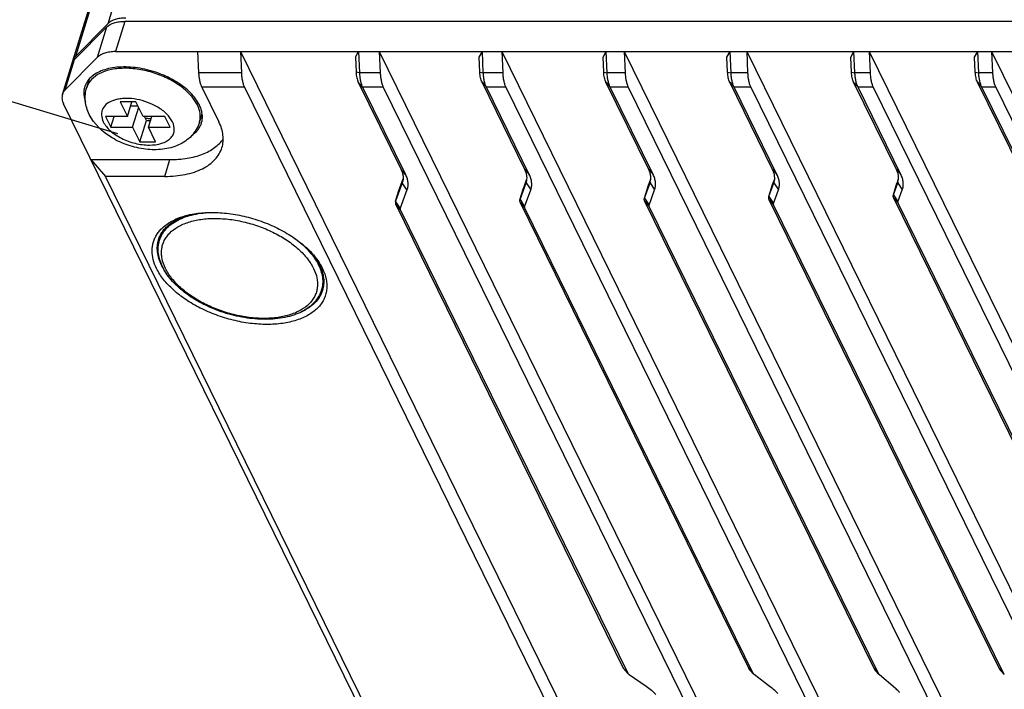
# Model space of a CAD drawing. Header units: millimetres. Extents: x 0 to 420, y 0 to 297.
# Tile 3 of 48: x 46 to 76, y 46 to 67. Entities that reach past the tile are written whole.
import ezdxf

# ---------------------------------------------------------------- set-up
doc = ezdxf.new("R2010")
doc.units = ezdxf.units.MM
doc.header["$LTSCALE"] = 23.1
doc.header["$PDMODE"] = 3
doc.header["$PDSIZE"] = 8
doc.layers.get('0').update_dxf_attribs({"linetype": 'CONTINUOUS'})
doc.layers.get('Defpoints').update_dxf_attribs({"linetype": 'CONTINUOUS'})
doc.layers.add('00_COMPONENTS', color=7, linetype='CONTINUOUS')
doc.layers.add('51__DRAFT_DIMS', color=7, linetype='CONTINUOUS')
doc.styles.get("Standard").update_dxf_attribs({"font": 'simfang.ttf'})
doc.dimstyles.new('DIMSTYLE_1', dxfattribs={"dimtxt": 4, "dimasz": 3, "dimexe": 2.5, "dimexo": 0.5, "dimgap": 1, "dimtad": 1, "dimlfac": 1.5, "dimdsep": 46, "dimtxsty": 'STANDARD', "dimblk": '_FILLED', "dimblk1": '_FILLED', "dimblk2": '_FILLED', "dimcen": 0.09, "dimclrt": 7, "dimazin": 2, "dimtp": 0.3, "dimtm": 0.3, "dimtfac": 1, "dimtofl": 0, "dimtmove": 0, "dimatfit": 3, "dimldrblk": '_FILLED', "dimfxl": 1, "dimtolj": 1, "dimarcsym": 0})

# ---------------------------------------------------------------- blocks, each defined once
blk = doc.blocks.new('_FILLED')
at = {"color": 0, "linetype": 'ByBlock'}
blk.add_solid([(0, 0), (-1, 0.167), (-1, -0.167)], dxfattribs=at)
blk = doc.blocks.new('*D13')
at = {"layer": '51__DRAFT_DIMS', "color": 0, "lineweight": -2}
for p, q in [((70.003, 130.565), (43.173, 138.695)), ((26.031, 73.505), (44.696, 135.099)), ((48.724, 63.493), (22.768, 71.359))]:
    blk.add_line(p, q, dxfattribs=at)
at = {"layer": 'Defpoints', "color": 0}
for p in [(45.566, 137.97), (70.481, 130.42), (49.203, 63.348)]:
    blk.add_point(p, dxfattribs=at)
at = {"layer": '51__DRAFT_DIMS', "color": 0, "linetype": 'ByBlock', "lineweight": -2, "xscale": 3, "yscale": 3, "zscale": 3}
for p, rotation in [((45.566, 137.97), 73.1411094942), ((25.161, 70.634), 253.1411094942)]:
    blk.add_blockref('_FILLED', p, dxfattribs=dict(at, rotation=rotation))
at = {"layer": '51__DRAFT_DIMS', "color": 7, "insert": (29.302, 106.139), "char_height": 4, "attachment_point": 2, "rotation": 73.1411, "line_spacing_factor": 0.9}
blk.add_mtext('\\A1;125{}{{\\H0.7x;}{}}', dxfattribs=at)

msp = doc.modelspace()

# ---------------------------------------------------------------- linework, layer by layer
at = {"layer": '00_COMPONENTS', "color": 7}
for p, q in [((51.9558, 78.4018), (48.4055, 66.9131)), ((47.3227, 65.7653), (50.873, 77.2541)), ((47.4111, 65.9096), (50.9614, 77.3984)), ((47.3788, 65.8052), (48.3732, 66.8086)), ((48.4055, 66.9131), (47.4111, 65.9096)), ((48.3732, 66.8086), (48.0827, 65.8686)), ((48.9352, 66.9907), (48.6447, 66.0507)), ((121.4886, 66.9907), (48.9352, 66.9907)), ((47.0884, 64.8652), (48.0827, 65.8686)), ((47.0884, 64.8652), (47.3788, 65.8052)), ((48.6447, 66.0507), (121.1981, 66.0507)), ((51.2403, 65.3884), (51.2106, 66.0507)), ((52.5308, 66.0507), (52.5604, 65.3884)), ((52.5308, 66.0507), (67.3049, 35.9442)), ((56.1048, 65.8749), (56.2027, 66.0507)), ((56.1048, 65.8749), (56.1256, 65.4113)), ((56.2027, 66.0507), (56.2324, 65.3884)), ((56.8475, 66.0507), (56.8772, 65.3884)), ((56.8475, 66.0507), (71.9979, 35.1774)), ((59.9548, 65.8749), (60.0528, 66.0507)), ((59.9756, 65.4113), (59.9548, 65.8749)), ((60.0824, 65.3884), (60.0528, 66.0507)), ((60.6545, 66.0507), (60.6842, 65.3884)), ((60.6545, 66.0507), (75.8049, 35.1774)), ((63.8049, 65.8749), (63.9028, 66.0507)), ((63.8256, 65.4113), (63.8049, 65.8749)), ((63.9325, 65.3884), (63.9028, 66.0507)), ((64.4616, 66.0507), (64.4913, 65.3884)), ((64.4616, 66.0507), (79.612, 35.1774)), ((67.6549, 65.8749), (67.7528, 66.0507)), ((67.6757, 65.4113), (67.6549, 65.8749)), ((67.7825, 65.3884), (67.7528, 66.0507)), ((68.2686, 66.0507), (68.2983, 65.3884)), ((68.2686, 66.0507), (83.419, 35.1774)), ((71.5049, 65.8749), (71.6029, 66.0507)), ((71.5257, 65.4113), (71.5049, 65.8749)), ((71.6325, 65.3884), (71.6029, 66.0507)), ((72.0757, 66.0507), (72.1054, 65.3884)), ((72.0757, 66.0507), (87.2261, 35.1774)), ((75.355, 65.8749), (75.4529, 66.0507)), ((75.3757, 65.4113), (75.355, 65.8749)), ((75.4826, 65.3884), (75.4529, 66.0507)), ((75.8827, 66.0507), (75.9124, 65.3884)), ((75.8827, 66.0507), (91.0331, 35.1774)), ((46.9999, 64.7209), (47.2904, 65.6609)), ((47.7548, 64.9343), (47.839, 65.2067)), ((52.5604, 65.3884), (51.2403, 65.3884)), ((56.2324, 65.3884), (56.1256, 65.4113)), ((56.8772, 65.3884), (56.2324, 65.3884)), ((59.9756, 65.4113), (60.0824, 65.3884)), ((60.6842, 65.3884), (60.0824, 65.3884)), ((63.8256, 65.4113), (63.9325, 65.3884)), ((64.4913, 65.3884), (63.9325, 65.3884)), ((67.6757, 65.4113), (67.7825, 65.3884)), ((68.2983, 65.3884), (67.7825, 65.3884)), ((71.5257, 65.4113), (71.6325, 65.3884)), ((72.1054, 65.3884), (71.6325, 65.3884)), ((75.3757, 65.4113), (75.4826, 65.3884)), ((75.9124, 65.3884), (75.4826, 65.3884)), ((47.6912, 64.954), (47.6906, 64.9523)), ((47.6912, 64.954), (47.6907, 64.9523)), ((51.3368, 64.9424), (51.8626, 63.8708)), ((52.657, 64.9424), (51.3368, 64.9424)), ((52.657, 64.9424), (67.6468, 34.3964)), ((56.1931, 65.0991), (57.5251, 62.3848)), ((56.3289, 64.9424), (56.1931, 65.0991)), ((56.3289, 64.9424), (57.6609, 62.2281)), ((56.9737, 64.9424), (56.3289, 64.9424)), ((56.9737, 64.9424), (71.5489, 35.2412)), ((61.3752, 62.3848), (60.0432, 65.0991)), ((60.0432, 65.0991), (60.179, 64.9424)), ((61.511, 62.2281), (60.179, 64.9424)), ((60.7807, 64.9424), (60.179, 64.9424)), ((60.7807, 64.9424), (75.356, 35.2412)), ((65.2252, 62.3848), (63.8932, 65.0991)), ((63.8932, 65.0991), (64.029, 64.9424)), ((65.361, 62.2281), (64.029, 64.9424)), ((64.5878, 64.9424), (64.029, 64.9424)), ((64.5878, 64.9424), (79.163, 35.2412)), ((69.0752, 62.3848), (67.7432, 65.0991)), ((67.7432, 65.0991), (67.879, 64.9424)), ((69.211, 62.2281), (67.879, 64.9424)), ((68.3948, 64.9424), (67.879, 64.9424)), ((68.3948, 64.9424), (82.9701, 35.2412)), ((72.9253, 62.3848), (71.5933, 65.0991)), ((71.5933, 65.0991), (71.7291, 64.9424)), ((73.0611, 62.2281), (71.7291, 64.9424)), ((72.2019, 64.9424), (71.7291, 64.9424)), ((72.2019, 64.9424), (86.7771, 35.2412)), ((76.7753, 62.3848), (75.4433, 65.0991)), ((75.4433, 65.0991), (75.5791, 64.9424)), ((76.9111, 62.2281), (75.5791, 64.9424)), ((76.0089, 64.9424), (75.5791, 64.9424)), ((76.0089, 64.9424), (90.5842, 35.2412)), ((64.2648, 29.3135), (47.0343, 64.4257)), ((48.7944, 64.4924), (49.0181, 64.0366)), ((49.2856, 64.4924), (48.7944, 64.4924)), ((49.0181, 64.0366), (49.159, 64.4924)), ((49.1206, 64.3683), (49.3466, 64.3683)), ((49.1808, 63.7051), (49.3706, 64.3193)), ((49.5093, 64.0366), (49.2856, 64.4924)), ((48.3427, 64.0366), (48.5054, 63.7051)), ((49.0181, 64.0366), (48.3427, 64.0366)), ((48.5054, 63.7051), (48.6078, 64.0366)), ((50.1848, 64.0366), (49.5093, 64.0366)), ((49.6094, 63.9124), (49.5485, 64.0366)), ((49.672, 63.7051), (49.7745, 64.0366)), ((50.3475, 63.7051), (50.1848, 64.0366)), ((51.2581, 63.8518), (51.3422, 64.124)), ((48.5054, 63.7051), (49.1808, 63.7051)), ((49.1808, 63.7051), (49.4045, 63.2492)), ((49.4045, 63.2492), (49.6094, 63.9124)), ((49.6094, 63.9124), (49.7361, 63.9124)), ((49.8957, 63.2492), (49.672, 63.7051)), ((49.672, 63.7051), (50.3475, 63.7051)), ((51.3218, 63.8321), (51.3222, 63.8338)), ((51.3218, 63.8321), (51.3223, 63.8338)), ((49.4045, 63.2492), (49.8957, 63.2492)), ((47.8841, 62.694), (48.3367, 62.1718)), ((47.8841, 62.694), (50.3402, 62.694)), ((50.1789, 62.1718), (50.3402, 62.694)), ((63.2228, 31.8372), (48.3367, 62.1718)), ((50.1789, 62.1718), (48.3367, 62.1718)), ((57.6609, 62.2281), (57.5251, 62.3848)), ((61.3752, 62.3848), (61.511, 62.2281)), ((65.2252, 62.3848), (65.361, 62.2281)), ((69.0752, 62.3848), (69.211, 62.2281)), ((72.9253, 62.3848), (73.0611, 62.2281)), ((57.564, 61.9703), (57.3558, 61.3997)), ((57.4688, 61.7652), (57.5897, 62.0968)), ((57.564, 61.9703), (57.5755, 62.0075)), ((57.5709, 61.9911), (57.564, 61.9703)), ((57.7056, 61.7515), (57.564, 61.9703)), ((61.2242, 61.4499), (61.414, 61.9703)), ((61.3371, 61.8155), (61.4397, 62.0968)), ((61.414, 61.9703), (61.4255, 62.0075)), ((61.414, 61.9703), (61.421, 61.9911)), ((61.414, 61.9703), (61.5556, 61.7515)), ((65.0908, 61.495), (65.2038, 61.8605)), ((65.0925, 61.5002), (65.264, 61.9703)), ((65.0925, 61.5002), (65.2055, 61.8657)), ((65.2038, 61.8605), (65.2055, 61.8657)), ((65.2055, 61.8657), (65.2898, 62.0968)), ((65.264, 61.9703), (65.2755, 62.0075)), ((65.264, 61.9703), (65.271, 61.9911)), ((65.264, 61.9703), (65.4057, 61.7515)), ((68.9592, 61.5452), (69.0721, 61.9108)), ((68.9609, 61.5504), (69.1141, 61.9703)), ((68.9609, 61.5504), (69.0739, 61.916)), ((69.0721, 61.9108), (69.0739, 61.916)), ((69.0739, 61.916), (69.1398, 62.0968)), ((69.1141, 61.9703), (69.1256, 62.0075)), ((69.1141, 61.9703), (69.1211, 61.9911)), ((69.1141, 61.9703), (69.2557, 61.7515)), ((72.8275, 61.5955), (72.9405, 61.961)), ((72.8293, 61.6006), (72.9641, 61.9703)), ((72.8293, 61.6006), (72.9422, 61.9662)), ((72.9405, 61.961), (72.9422, 61.9662)), ((72.9422, 61.9662), (72.9899, 62.0968)), ((72.9641, 61.9703), (72.9756, 62.0075)), ((72.9641, 61.9703), (72.9711, 61.9911)), ((72.9641, 61.9703), (73.1057, 61.7515)), ((57.3541, 61.3945), (57.467, 61.76)), ((57.3558, 61.3997), (57.4688, 61.7652)), ((57.467, 61.76), (57.4688, 61.7652)), ((57.7056, 61.7515), (57.4974, 61.1808)), ((61.2224, 61.4447), (61.3354, 61.8103)), ((61.2242, 61.4499), (61.3371, 61.8155)), ((61.3354, 61.8103), (61.3371, 61.8155)), ((61.3658, 61.2311), (61.5556, 61.7515)), ((65.2342, 61.2813), (65.4057, 61.7515)), ((68.9592, 61.5452), (68.9609, 61.5504)), ((68.9609, 61.5504), (69.1025, 61.3316)), ((69.1025, 61.3316), (69.2557, 61.7515)), ((72.8275, 61.5955), (72.8293, 61.6006)), ((72.8293, 61.6006), (72.9709, 61.3818)), ((72.9709, 61.3818), (73.1057, 61.7515)), ((57.3558, 61.3997), (57.3541, 61.3945)), ((57.4974, 61.1808), (57.3558, 61.3997)), ((57.3655, 61.2961), (64.4343, 46.8913)), ((57.5013, 61.1394), (57.3655, 61.2961)), ((61.2224, 61.4447), (61.2242, 61.4499)), ((61.2242, 61.4499), (61.3658, 61.2311)), ((68.3311, 46.8837), (61.2339, 61.3463)), ((61.2339, 61.3463), (61.3697, 61.1896)), ((65.0908, 61.495), (65.0925, 61.5002)), ((65.0925, 61.5002), (65.2342, 61.2813)), ((72.2281, 46.8756), (65.1022, 61.3966)), ((65.1022, 61.3966), (65.238, 61.2399)), ((72.3639, 46.7189), (65.238, 61.2399)), ((76.1253, 46.867), (68.9706, 61.4468)), ((68.9706, 61.4468), (69.1064, 61.2901)), ((76.2611, 46.7104), (69.1064, 61.2901)), ((80.0227, 46.8581), (72.839, 61.497)), ((72.839, 61.497), (72.9748, 61.3404)), ((80.1585, 46.7014), (72.9748, 61.3404)), ((57.5013, 61.1394), (64.5701, 46.7346)), ((68.4669, 46.727), (61.3697, 61.1896)), ((50.0194, 60.1943), (50.0901, 60.4229)), ((55.0513, 58.6393), (55.1223, 58.8689)), ((64.5701, 46.7346), (64.4343, 46.8913)), ((64.586, 46.7119), (64.4741, 46.8344)), ((68.3311, 46.8837), (68.4669, 46.727)), ((72.2281, 46.8756), (72.3639, 46.7189)), ((76.1253, 46.867), (76.2611, 46.7104)), ((64.6124, 46.6893), (65.1425, 46.3259)), ((68.4828, 46.7043), (68.3708, 46.8268)), ((69.0118, 46.3008), (68.5024, 46.6865)), ((72.3798, 46.6962), (72.2678, 46.8187)), ((72.8813, 46.2705), (72.3926, 46.6839)), ((76.277, 46.6876), (76.165, 46.8102))]:
    msp.add_line(p, q, dxfattribs=at)
for centre, radius, start, end in [((47.6393, 65.6677), 0.3313, 162.85667, 172.31255), ((48.287, 64.7699), 0.6236, 162.99412, 165.91179), ((48.2874, 64.7698), 0.624, 158.77127, 162.82521), ((49.4056, 63.2282), 2.1579, 50.25936, 51.55966), ((49.0443, 62.7852), 1.7915, 58.91962, 62.20067), ((50.2824, 63.9452), 1.0166, 25.01427, 26.14059), ((50.6916, 64.0266), 0.5929, 342.8472, 347.53041), ((50.7255, 64.0164), 0.624, 338.77127, 342.82521), ((50.7259, 64.0162), 0.6236, 342.99412, 345.91179), ((51.5542, 58.743), 2.3168, 104.59244, 105.9047), ((52.9455, 58.29), 2.3429, 40.16167, 41.16593), ((52.9838, 58.3224), 2.2928, 39.75045, 40.15953)]:
    msp.add_arc(centre, radius, start, end, dxfattribs=at)
for points, knots in [([(48.9674, 67.0951), (48.9094, 67.0951), (48.8239, 67.0897), (48.7142, 67.0697), (48.5767, 67.0325), (48.4686, 66.9767), (48.4055, 66.9131)], [0, 0, 0, 0, 0.2891097, 0.4247741, 0.5538391, 1, 1, 1, 1]), ([(48.3732, 66.8086), (48.4363, 66.8723), (48.5444, 66.928), (48.6819, 66.9653), (48.7916, 66.9853), (48.8771, 66.9907), (48.9352, 66.9907)], [0, 0, 0, 0, 0.4461609, 0.5752259, 0.7108903, 1, 1, 1, 1]), ([(47.2904, 65.6609), (47.2986, 65.6875), (47.3225, 65.7398), (47.3584, 65.7846), (47.3788, 65.8052)], [0, 0, 0, 0, 0.4899082, 1, 1, 1, 1]), ([(47.4111, 65.9096), (47.3907, 65.889), (47.3548, 65.8443), (47.3309, 65.7919), (47.3227, 65.7653)], [0, 0, 0, 0, 0.5100918, 1, 1, 1, 1]), ([(48.6447, 66.0507), (48.5866, 66.0507), (48.5011, 66.0453), (48.3914, 66.0253), (48.2539, 65.988), (48.1458, 65.9323), (48.0827, 65.8686)], [0, 0, 0, 0, 0.2891097, 0.4247741, 0.5538391, 1, 1, 1, 1]), ([(51.2565, 64.3931), (51.2235, 64.4602), (51.1401, 64.5942), (50.9782, 64.7799), (50.7783, 64.9553), (50.5454, 65.1159), (50.2855, 65.2577), (50.0054, 65.377), (49.7123, 65.4707), (49.4138, 65.5364), (49.1178, 65.5723), (48.8318, 65.5776), (48.5632, 65.552), (48.3188, 65.4962), (48.1048, 65.4112), (47.9266, 65.2987), (47.8102, 65.1815), (47.7422, 65.0779), (47.7164, 65.0234), (47.7057, 64.9957)], [0, 0, 0, 0, 0.0540427, 0.1132429, 0.1773267, 0.2456167, 0.3171461, 0.3907524, 0.4651576, 0.5390407, 0.6111088, 0.6801686, 0.7452051, 0.8054712, 0.8605974, 0.9107255, 0.9566506, 0.9785366, 1, 1, 1, 1]), ([(50.7472, 64.9184), (50.6268, 65.014), (50.3583, 65.1858), (49.9145, 65.3769), (49.4422, 65.5001), (48.9743, 65.5458), (48.5425, 65.5119), (48.1752, 65.398), (47.8949, 65.2082), (47.7832, 65.0263), (47.7548, 64.9344)], [0, 0, 0, 0, 0.1376707, 0.2836439, 0.4311736, 0.5729746, 0.7028283, 0.8165441, 0.913779, 1, 1, 1, 1]), ([(51.3368, 64.9424), (51.3224, 64.9717), (51.2969, 65.0369), (51.2688, 65.1437), (51.249, 65.2626), (51.2422, 65.3457), (51.2403, 65.3884)], [0, 0, 0, 0, 0.2134052, 0.4558462, 0.7207426, 1, 1, 1, 1]), ([(52.5604, 65.3884), (52.5624, 65.3457), (52.5692, 65.2626), (52.5889, 65.1437), (52.6171, 65.0369), (52.6426, 64.9717), (52.657, 64.9424)], [0, 0, 0, 0, 0.2792574, 0.5441538, 0.7865948, 1, 1, 1, 1]), ([(56.1256, 65.4113), (56.1269, 65.3814), (56.1317, 65.3232), (56.1455, 65.24), (56.1652, 65.1652), (56.1831, 65.1196), (56.1931, 65.0991)], [0, 0, 0, 0, 0.2792578, 0.5441539, 0.7865945, 1, 1, 1, 1]), ([(56.2324, 65.3884), (56.2343, 65.3457), (56.2412, 65.2626), (56.2609, 65.1437), (56.2891, 65.0369), (56.3146, 64.9717), (56.3289, 64.9424)], [0, 0, 0, 0, 0.2792574, 0.5441538, 0.7865948, 1, 1, 1, 1]), ([(56.8772, 65.3884), (56.8791, 65.3457), (56.8859, 65.2626), (56.9056, 65.1437), (56.9338, 65.0369), (56.9593, 64.9717), (56.9737, 64.9424)], [0, 0, 0, 0, 0.2792574, 0.5441538, 0.7865948, 1, 1, 1, 1]), ([(60.0432, 65.0991), (60.0331, 65.1196), (60.0153, 65.1652), (59.9955, 65.24), (59.9818, 65.3232), (59.9769, 65.3814), (59.9756, 65.4113)], [0, 0, 0, 0, 0.2134055, 0.4558461, 0.7207422, 1, 1, 1, 1]), ([(60.179, 64.9424), (60.1646, 64.9717), (60.1391, 65.0369), (60.1109, 65.1437), (60.0912, 65.2626), (60.0844, 65.3457), (60.0824, 65.3884)], [0, 0, 0, 0, 0.2134052, 0.4558462, 0.7207426, 1, 1, 1, 1]), ([(60.6842, 65.3884), (60.6861, 65.3457), (60.693, 65.2626), (60.7127, 65.1437), (60.7409, 65.0369), (60.7664, 64.9717), (60.7807, 64.9424)], [0, 0, 0, 0, 0.2792574, 0.5441538, 0.7865948, 1, 1, 1, 1]), ([(63.8932, 65.0991), (63.8831, 65.1196), (63.8653, 65.1652), (63.8456, 65.24), (63.8318, 65.3232), (63.827, 65.3814), (63.8256, 65.4113)], [0, 0, 0, 0, 0.2134055, 0.4558461, 0.7207422, 1, 1, 1, 1]), ([(64.029, 64.9424), (64.0146, 64.9717), (63.9891, 65.0369), (63.961, 65.1437), (63.9413, 65.2626), (63.9344, 65.3457), (63.9325, 65.3884)], [0, 0, 0, 0, 0.2134052, 0.4558462, 0.7207426, 1, 1, 1, 1]), ([(64.4913, 65.3884), (64.4932, 65.3457), (64.5, 65.2626), (64.5197, 65.1437), (64.5479, 65.0369), (64.5734, 64.9717), (64.5878, 64.9424)], [0, 0, 0, 0, 0.2792574, 0.5441538, 0.7865948, 1, 1, 1, 1]), ([(67.7432, 65.0991), (67.7332, 65.1196), (67.7153, 65.1652), (67.6956, 65.24), (67.6818, 65.3232), (67.677, 65.3814), (67.6757, 65.4113)], [0, 0, 0, 0, 0.2134055, 0.4558461, 0.7207422, 1, 1, 1, 1]), ([(67.879, 64.9424), (67.8647, 64.9717), (67.8392, 65.0369), (67.811, 65.1437), (67.7913, 65.2626), (67.7844, 65.3457), (67.7825, 65.3884)], [0, 0, 0, 0, 0.2134052, 0.4558462, 0.7207426, 1, 1, 1, 1]), ([(68.2983, 65.3884), (68.3002, 65.3457), (68.3071, 65.2626), (68.3268, 65.1437), (68.355, 65.0369), (68.3805, 64.9717), (68.3948, 64.9424)], [0, 0, 0, 0, 0.2792574, 0.5441538, 0.7865948, 1, 1, 1, 1]), ([(71.5933, 65.0991), (71.5832, 65.1196), (71.5654, 65.1652), (71.5457, 65.24), (71.5319, 65.3232), (71.527, 65.3814), (71.5257, 65.4113)], [0, 0, 0, 0, 0.2134055, 0.4558461, 0.7207422, 1, 1, 1, 1]), ([(71.7291, 64.9424), (71.7147, 64.9717), (71.6892, 65.0369), (71.661, 65.1437), (71.6413, 65.2626), (71.6345, 65.3457), (71.6325, 65.3884)], [0, 0, 0, 0, 0.2134052, 0.4558462, 0.7207426, 1, 1, 1, 1]), ([(72.1054, 65.3884), (72.1073, 65.3457), (72.1141, 65.2626), (72.1339, 65.1437), (72.162, 65.0369), (72.1875, 64.9717), (72.2019, 64.9424)], [0, 0, 0, 0, 0.2792574, 0.5441538, 0.7865948, 1, 1, 1, 1]), ([(75.4433, 65.0991), (75.4332, 65.1196), (75.4154, 65.1652), (75.3957, 65.24), (75.3819, 65.3232), (75.3771, 65.3814), (75.3757, 65.4113)], [0, 0, 0, 0, 0.2134055, 0.4558461, 0.7207422, 1, 1, 1, 1]), ([(75.5791, 64.9424), (75.5647, 64.9717), (75.5392, 65.0369), (75.5111, 65.1437), (75.4914, 65.2626), (75.4845, 65.3457), (75.4826, 65.3884)], [0, 0, 0, 0, 0.2134052, 0.4558462, 0.7207426, 1, 1, 1, 1]), ([(75.9124, 65.3884), (75.9143, 65.3457), (75.9212, 65.2626), (75.9409, 65.1437), (75.9691, 65.0369), (75.9946, 64.9717), (76.0089, 64.9424)], [0, 0, 0, 0, 0.2792574, 0.5441538, 0.7865948, 1, 1, 1, 1]), ([(47.6821, 64.9217), (47.6734, 64.8871), (47.6619, 64.8152), (47.6629, 64.6644), (47.6912, 64.5512), (47.7191, 64.4784)], [0, 0, 0, 0, 0.2377052, 0.4813297, 1, 1, 1, 1]), ([(47.8334, 64.0994), (47.7707, 64.2271), (47.6855, 64.5057), (47.7128, 64.7983), (47.7548, 64.9343)], [0, 0, 0, 0, 0.4997037, 1, 1, 1, 1]), ([(51.1951, 64.3931), (51.1506, 64.4837), (51.0279, 64.6634), (50.8731, 64.8145), (50.7852, 64.8875)], [0, 0, 0, 0, 0.4690593, 1, 1, 1, 1]), ([(46.9999, 64.7209), (46.9929, 64.6983), (46.9837, 64.6506), (46.9854, 64.5763), (47.002, 64.5), (47.0222, 64.4504), (47.0343, 64.4257)], [0, 0, 0, 0, 0.2336959, 0.4744717, 0.7284131, 1, 1, 1, 1]), ([(47.0884, 64.8652), (47.068, 64.8446), (47.0321, 64.7998), (47.0081, 64.7475), (46.9999, 64.7209)], [0, 0, 0, 0, 0.5100918, 1, 1, 1, 1]), ([(49.8798, 64.3699), (49.7787, 64.4232), (49.5659, 64.5114), (49.2357, 64.5881), (48.9607, 64.6023), (48.7559, 64.5804), (48.581, 64.5394), (48.3958, 64.4566), (48.2647, 64.3148), (48.2177, 64.1845), (48.2064, 64.0433), (48.2382, 63.9367), (48.2705, 63.8708)], [0, 0, 0, 0, 0.1571297, 0.3149306, 0.4641594, 0.5332145, 0.5975328, 0.7108655, 0.8072064, 0.852826, 0.8991876, 1, 1, 1, 1]), ([(50.4196, 63.8708), (50.3763, 63.9591), (50.2411, 64.1309), (50.0681, 64.2598), (49.9691, 64.3195)], [0, 0, 0, 0, 0.4596334, 1, 1, 1, 1]), ([(51.2705, 63.8986), (51.2872, 63.9744), (51.2904, 64.141), (51.2396, 64.2981), (51.2037, 64.375)], [0, 0, 0, 0, 0.477458, 1, 1, 1, 1]), ([(51.3308, 63.8644), (51.3411, 63.9055), (51.3535, 63.9915), (51.3465, 64.1244), (51.3145, 64.2604), (51.2781, 64.3489), (51.2565, 64.3931)], [0, 0, 0, 0, 0.2335508, 0.4748703, 0.7290945, 1, 1, 1, 1]), ([(51.2581, 63.8518), (51.2097, 63.6953), (51.0348, 63.4023), (50.6124, 63.1198), (50.1107, 62.9916), (49.5741, 62.9996), (49.0373, 63.1234), (48.3924, 63.4139), (47.9827, 63.7951), (47.8334, 64.0994)], [0, 0, 0, 0, 0.1185799, 0.2366621, 0.3591408, 0.4879218, 0.6218446, 0.7546577, 1, 1, 1, 1]), ([(49.7506, 63.9566), (49.7363, 63.9575), (49.6782, 63.9621), (49.6204, 63.9702), (49.5772, 63.9781)], [0, 0, 0, 0, 0.246599, 1, 1, 1, 1]), ([(48.2705, 63.8708), (48.3223, 63.7653), (48.4938, 63.5632), (48.8393, 63.3383), (49.2549, 63.1861), (49.682, 63.1283), (50.0181, 63.1674), (50.2357, 63.2594), (50.3584, 63.3498), (50.4425, 63.463), (50.4965, 63.6418), (50.4611, 63.7863), (50.4196, 63.8708)], [0, 0, 0, 0, 0.1206929, 0.2646125, 0.4199001, 0.5710745, 0.703867, 0.761006, 0.8119709, 0.8584242, 0.9032828, 1, 1, 1, 1]), ([(51.0113, 63.4423), (51.0784, 63.4865), (51.17, 63.564), (51.261, 63.6894), (51.294, 63.7563), (51.3072, 63.7904)], [0, 0, 0, 0, 0.5199397, 0.7632331, 1, 1, 1, 1]), ([(51.9566, 63.0638), (51.9757, 63.1257), (52.0008, 63.256), (51.9964, 63.4591), (51.9508, 63.6677), (51.8958, 63.8033), (51.8626, 63.8708)], [0, 0, 0, 0, 0.2336959, 0.4744718, 0.7284145, 1, 1, 1, 1]), ([(50.1789, 62.1718), (50.289, 62.1718), (50.5034, 62.1812), (50.8124, 62.2259), (51.0955, 62.3001), (51.3478, 62.4027), (51.5648, 62.5322), (51.7424, 62.6868), (51.8768, 62.8642), (51.9358, 62.9965), (51.9566, 63.0638)], [0, 0, 0, 0, 0.155862, 0.3032299, 0.4411193, 0.569088, 0.687386, 0.7971133, 0.900329, 1, 1, 1, 1]), ([(50.3402, 62.694), (50.5211, 62.694), (50.7868, 62.713), (51.1235, 62.7847), (51.3497, 62.8574), (51.5529, 62.9496), (51.7306, 63.0603), (51.8805, 63.1883), (51.9623, 63.2865), (51.9972, 63.3374)], [0, 0, 0, 0, 0.2944264, 0.4309957, 0.559677, 0.6803568, 0.7933435, 0.8994413, 1, 1, 1, 1]), ([(57.5251, 62.3848), (57.5413, 62.3518), (57.5681, 62.2857), (57.5904, 62.1839), (57.5925, 62.0848), (57.5803, 62.0213), (57.5709, 61.9911)], [0, 0, 0, 0, 0.2715849, 0.5255252, 0.7663, 1, 1, 1, 1]), ([(57.6609, 62.2281), (57.6806, 62.1881), (57.7128, 62.1077), (57.7379, 61.984), (57.737, 61.8639), (57.7187, 61.7875), (57.7056, 61.7515)], [0, 0, 0, 0, 0.2720972, 0.5256881, 0.7659724, 1, 1, 1, 1]), ([(61.421, 61.9911), (61.4303, 62.0213), (61.4426, 62.0848), (61.4404, 62.1839), (61.4182, 62.2857), (61.3913, 62.3518), (61.3752, 62.3848)], [0, 0, 0, 0, 0.2337, 0.4744748, 0.7284151, 1, 1, 1, 1]), ([(61.5556, 61.7515), (61.5688, 61.7875), (61.587, 61.8639), (61.5879, 61.984), (61.5628, 62.1077), (61.5306, 62.1881), (61.511, 62.2281)], [0, 0, 0, 0, 0.2340276, 0.4743119, 0.7279028, 1, 1, 1, 1]), ([(65.271, 61.9911), (65.2803, 62.0213), (65.2926, 62.0848), (65.2904, 62.1839), (65.2682, 62.2857), (65.2414, 62.3518), (65.2252, 62.3848)], [0, 0, 0, 0, 0.2337, 0.4744748, 0.7284151, 1, 1, 1, 1]), ([(65.4057, 61.7515), (65.4188, 61.7875), (65.437, 61.8639), (65.4379, 61.984), (65.4129, 62.1077), (65.3806, 62.1881), (65.361, 62.2281)], [0, 0, 0, 0, 0.2340276, 0.4743119, 0.7279028, 1, 1, 1, 1]), ([(69.1211, 61.9911), (69.1304, 62.0213), (69.1426, 62.0848), (69.1405, 62.1839), (69.1182, 62.2857), (69.0914, 62.3518), (69.0752, 62.3848)], [0, 0, 0, 0, 0.2337, 0.4744748, 0.7284151, 1, 1, 1, 1]), ([(69.2557, 61.7515), (69.2688, 61.7875), (69.2871, 61.8639), (69.288, 61.984), (69.2629, 62.1077), (69.2307, 62.1881), (69.211, 62.2281)], [0, 0, 0, 0, 0.2340276, 0.4743119, 0.7279028, 1, 1, 1, 1]), ([(72.9711, 61.9911), (72.9804, 62.0213), (72.9927, 62.0848), (72.9905, 62.1839), (72.9683, 62.2857), (72.9414, 62.3518), (72.9253, 62.3848)], [0, 0, 0, 0, 0.2337, 0.4744748, 0.7284151, 1, 1, 1, 1]), ([(73.1057, 61.7515), (73.1189, 61.7875), (73.1371, 61.8639), (73.138, 61.984), (73.1129, 62.1077), (73.0807, 62.1881), (73.0611, 62.2281)], [0, 0, 0, 0, 0.2340276, 0.4743119, 0.7279028, 1, 1, 1, 1]), ([(68.9706, 61.4468), (68.9628, 61.4627), (68.9545, 61.4879), (68.9538, 61.5218), (68.9568, 61.5377), (68.9592, 61.5452)], [0, 0, 0, 0, 0.5246169, 0.7658448, 1, 1, 1, 1]), ([(72.839, 61.497), (72.8312, 61.5129), (72.8228, 61.5381), (72.8221, 61.572), (72.8252, 61.5879), (72.8275, 61.5955)], [0, 0, 0, 0, 0.5246169, 0.7658448, 1, 1, 1, 1]), ([(57.3541, 61.3945), (57.3517, 61.3869), (57.3487, 61.371), (57.3494, 61.3371), (57.3577, 61.312), (57.3655, 61.2961)], [0, 0, 0, 0, 0.2341552, 0.4753831, 1, 1, 1, 1]), ([(61.2339, 61.3463), (61.2261, 61.3622), (61.2178, 61.3874), (61.217, 61.4213), (61.2201, 61.4372), (61.2224, 61.4447)], [0, 0, 0, 0, 0.5246169, 0.7658448, 1, 1, 1, 1]), ([(61.3697, 61.1896), (61.3664, 61.1963), (61.3619, 61.2101), (61.3635, 61.2248), (61.3658, 61.2311)], [0, 0, 0, 0, 0.5262186, 1, 1, 1, 1]), ([(65.1022, 61.3966), (65.0944, 61.4124), (65.0861, 61.4376), (65.0854, 61.4715), (65.0885, 61.4874), (65.0908, 61.495)], [0, 0, 0, 0, 0.5246169, 0.7658448, 1, 1, 1, 1]), ([(65.238, 61.2399), (65.2348, 61.2466), (65.2302, 61.2604), (65.2319, 61.275), (65.2342, 61.2813)], [0, 0, 0, 0, 0.5262186, 1, 1, 1, 1]), ([(69.1064, 61.2901), (69.1031, 61.2968), (69.0986, 61.3106), (69.1002, 61.3253), (69.1025, 61.3316)], [0, 0, 0, 0, 0.5262186, 1, 1, 1, 1]), ([(72.9748, 61.3404), (72.9715, 61.3471), (72.967, 61.3609), (72.9686, 61.3755), (72.9709, 61.3818)], [0, 0, 0, 0, 0.5262186, 1, 1, 1, 1]), ([(49.9241, 59.3124), (49.8811, 59.4001), (49.8132, 59.5768), (49.7808, 59.808), (49.7913, 59.9838), (49.8163, 60.1098), (49.8585, 60.2307), (49.9174, 60.3457), (49.9926, 60.454), (50.1163, 60.5913), (50.3125, 60.7425), (50.5963, 60.883), (50.8071, 60.9474), (50.9188, 60.9737)], [0, 0, 0, 0, 0.1281883, 0.2462912, 0.302892, 0.3586189, 0.4141711, 0.4702583, 0.5275575, 0.5866751, 0.7121081, 0.8495319, 1, 1, 1, 1]), ([(49.9876, 60.2041), (50.0012, 60.248), (50.0356, 60.3345), (50.1076, 60.4561), (50.1995, 60.569), (50.3103, 60.6722), (50.4391, 60.765), (50.6383, 60.8768), (50.804, 60.9383), (50.9193, 60.9712)], [0, 0, 0, 0, 0.1096523, 0.2210968, 0.3359862, 0.4557249, 0.581409, 0.7138083, 1, 1, 1, 1]), ([(50.0194, 60.1943), (50.039, 60.2577), (50.0942, 60.3825), (50.2194, 60.5502), (50.3846, 60.6972), (50.5864, 60.8211), (50.8211, 60.9203), (51.0848, 60.9936), (51.3729, 61.0397), (51.5732, 61.0516), (51.6762, 61.0533)], [0, 0, 0, 0, 0.10025, 0.2039194, 0.3138914, 0.4322, 0.5599706, 0.6975186, 0.8444805, 1, 1, 1, 1]), ([(50.9188, 60.9737), (51.0725, 61.0098), (51.3998, 61.0563), (51.9104, 61.0552), (52.4438, 60.987), (52.9795, 60.854), (53.4968, 60.6616), (53.9758, 60.417), (54.3979, 60.1298), (54.6419, 59.9068), (54.7485, 59.7902)], [0, 0, 0, 0, 0.1137184, 0.2368081, 0.3666449, 0.5, 0.6333551, 0.7631919, 0.8862816, 1, 1, 1, 1]), ([(57.4974, 61.1808), (57.4951, 61.1745), (57.4935, 61.1599), (57.498, 61.1461), (57.5013, 61.1394)], [0, 0, 0, 0, 0.4737814, 1, 1, 1, 1]), ([(53.2657, 57.7583), (53.1108, 57.7583), (52.7944, 57.7797), (52.3222, 57.8683), (51.8567, 58.011), (51.4154, 58.2024), (51.0147, 58.4355), (50.6697, 58.7015), (50.433, 58.949), (50.2855, 59.1555), (50.1733, 59.353), (50.0994, 59.5579), (50.0744, 59.7615), (50.0798, 59.9066), (50.109, 60.0461), (50.1616, 60.1783), (50.2372, 60.3019), (50.3703, 60.4571), (50.5448, 60.586), (50.7469, 60.6871), (50.9835, 60.7759), (51.3168, 60.8488), (51.5953, 60.8664), (51.7405, 60.8664)], [0, 0, 0, 0, 0.0739762, 0.1509221, 0.2289144, 0.3059439, 0.3800774, 0.4496194, 0.5132986, 0.5427485, 0.5705729, 0.621608, 0.6453182, 0.668187, 0.6906055, 0.7130058, 0.7358218, 0.7594492, 0.8102537, 0.837946, 0.8672606, 0.9306776, 1, 1, 1, 1]), ([(51.7405, 60.8664), (51.8955, 60.8664), (52.2118, 60.845), (52.684, 60.7564), (53.1496, 60.6137), (53.5908, 60.4223), (53.9915, 60.1893), (54.3365, 59.9233), (54.5732, 59.6757), (54.7207, 59.4692), (54.8329, 59.2718), (54.9068, 59.0669), (54.9318, 58.8632), (54.9264, 58.7181), (54.8973, 58.5787), (54.8446, 58.4464), (54.769, 58.3228), (54.6359, 58.1676), (54.4614, 58.0388), (54.2593, 57.9376), (54.0227, 57.8488), (53.6894, 57.7759), (53.4109, 57.7583), (53.2657, 57.7583)], [0, 0, 0, 0, 0.0739762, 0.1509221, 0.2289144, 0.3059439, 0.3800774, 0.4496194, 0.5132986, 0.5427485, 0.5705729, 0.621608, 0.6453182, 0.668187, 0.6906055, 0.7130058, 0.7358218, 0.7594492, 0.8102537, 0.837946, 0.8672606, 0.9306776, 1, 1, 1, 1]), ([(50.0792, 59.4168), (50.0469, 59.4827), (49.9932, 59.615), (49.9488, 59.8185), (49.9444, 60.0167), (49.9689, 60.1438), (49.9876, 60.2041)], [0, 0, 0, 0, 0.2715857, 0.5255282, 0.7663041, 1, 1, 1, 1]), ([(53.298, 57.7294), (53.0843, 57.7294), (52.6481, 57.7684), (52.0081, 57.9255), (51.4961, 58.1341), (51.1173, 58.3433), (50.8583, 58.5158), (50.6259, 58.7028), (50.4237, 58.9018), (50.2549, 59.1102), (50.1226, 59.3255), (50.0293, 59.5453), (49.9782, 59.7667), (49.9718, 59.9855), (49.9986, 60.1269), (50.0194, 60.1943)], [0, 0, 0, 0, 0.1395131, 0.2844884, 0.4288711, 0.499004, 0.5668275, 0.6317906, 0.6934898, 0.7517094, 0.8064629, 0.8580243, 0.9069319, 0.9539547, 1, 1, 1, 1]), ([(54.1694, 60.2823), (54.2533, 60.2229), (54.4118, 60.1001), (54.6234, 59.8995), (54.7995, 59.6904), (54.9371, 59.4762), (55.0337, 59.2602), (55.0871, 59.0458), (55.0958, 58.8367), (55.0709, 58.7027), (55.0513, 58.6393)], [0, 0, 0, 0, 0.1554949, 0.3024519, 0.4399904, 0.5677575, 0.6860679, 0.7960485, 0.8997322, 1, 1, 1, 1]), ([(54.7466, 59.7885), (54.7715, 59.7585), (54.8636, 59.6419), (54.9433, 59.5152), (54.9915, 59.4168)], [0, 0, 0, 0, 0.2624295, 1, 1, 1, 1]), ([(54.7485, 59.7902), (54.8168, 59.7155), (54.9399, 59.5639), (55.0409, 59.3963), (55.0821, 59.3124)], [0, 0, 0, 0, 0.5197196, 1, 1, 1, 1]), ([(50.1523, 59.2839), (50.1456, 59.2949), (50.1198, 59.3384), (50.0958, 59.383), (50.0792, 59.4168)], [0, 0, 0, 0, 0.2544679, 1, 1, 1, 1]), ([(54.9915, 59.4168), (55.0239, 59.3509), (55.0776, 59.2186), (55.122, 59.0151), (55.1263, 58.8169), (55.1018, 58.6898), (55.0832, 58.6295)], [0, 0, 0, 0, 0.2715857, 0.5255282, 0.7663041, 1, 1, 1, 1]), ([(55.0821, 59.3124), (55.1348, 59.2049), (55.1952, 59.0374), (55.2232, 58.8093), (55.2172, 58.6468), (55.1846, 58.4906), (55.1256, 58.3425), (55.0409, 58.2041), (54.8919, 58.0303), (54.6964, 57.8859), (54.47, 57.7726), (54.2051, 57.6732), (53.8317, 57.5916), (53.3462, 57.5609), (52.8294, 57.5958), (52.3005, 57.695), (51.7791, 57.8548), (51.2848, 58.0692), (50.8362, 58.3302), (50.5074, 58.5837), (50.2834, 58.8023), (50.0976, 59.0169), (49.9832, 59.1919), (49.9241, 59.3124)], [0, 0, 0, 0, 0.0510361, 0.0747468, 0.0976161, 0.1200351, 0.142436, 0.1652524, 0.1888803, 0.2396859, 0.2673789, 0.2966941, 0.3601134, 0.4294363, 0.5034128, 0.5803615, 0.6583555, 0.7353867, 0.8095217, 0.8790654, 0.9117218, 0.9428025, 1, 1, 1, 1]), ([(55.0513, 58.6393), (55.0295, 58.5687), (54.9683, 58.4305), (54.8301, 58.2465), (54.6502, 58.0882), (54.4338, 57.9577), (54.1856, 57.8556), (53.9098, 57.7825), (53.6108, 57.7387), (53.404, 57.7294), (53.298, 57.7294)], [0, 0, 0, 0, 0.1051798, 0.2128111, 0.3251481, 0.4440578, 0.5707799, 0.7058584, 0.8491611, 1, 1, 1, 1]), ([(55.0832, 58.6295), (55.0723, 58.5942), (55.0459, 58.5247), (54.9747, 58.3909), (54.8507, 58.2356), (54.6555, 58.0782), (54.503, 57.9961), (54.4212, 57.9596)], [0, 0, 0, 0, 0.1140517, 0.2293136, 0.4675494, 0.722785, 1, 1, 1, 1]), ([(64.4343, 46.8913), (64.4368, 46.8864), (64.4478, 46.866), (64.4621, 46.8475), (64.4741, 46.8344)], [0, 0, 0, 0, 0.2355596, 1, 1, 1, 1]), ([(68.3708, 46.8268), (68.3667, 46.8313), (68.3516, 46.8489), (68.3386, 46.8684), (68.3311, 46.8837)], [0, 0, 0, 0, 0.265102, 1, 1, 1, 1]), ([(72.2678, 46.8187), (72.2637, 46.8232), (72.2486, 46.8408), (72.2356, 46.8603), (72.2281, 46.8756)], [0, 0, 0, 0, 0.2650902, 1, 1, 1, 1]), ([(76.165, 46.8102), (76.1609, 46.8147), (76.1458, 46.8322), (76.1328, 46.8518), (76.1253, 46.867)], [0, 0, 0, 0, 0.2651084, 1, 1, 1, 1]), ([(64.5701, 46.7346), (64.5711, 46.7327), (64.5755, 46.7245), (64.5813, 46.7171), (64.586, 46.7119)], [0, 0, 0, 0, 0.2355432, 1, 1, 1, 1]), ([(64.586, 46.7119), (64.5879, 46.7099), (64.596, 46.7016), (64.6051, 46.6943), (64.6124, 46.6893)], [0, 0, 0, 0, 0.2378729, 1, 1, 1, 1]), ([(68.4828, 46.7043), (68.4811, 46.7061), (68.4751, 46.7131), (68.4699, 46.7209), (68.4669, 46.727)], [0, 0, 0, 0, 0.2650801, 1, 1, 1, 1]), ([(68.5024, 46.6865), (68.5006, 46.6879), (68.4937, 46.6934), (68.4872, 46.6994), (68.4828, 46.7043)], [0, 0, 0, 0, 0.259651, 1, 1, 1, 1]), ([(72.3798, 46.6962), (72.3781, 46.698), (72.3721, 46.705), (72.3669, 46.7128), (72.3639, 46.7189)], [0, 0, 0, 0, 0.2650902, 1, 1, 1, 1]), ([(72.3926, 46.6839), (72.3915, 46.6849), (72.387, 46.6888), (72.3828, 46.6929), (72.3798, 46.6962)], [0, 0, 0, 0, 0.2569077, 1, 1, 1, 1]), ([(76.277, 46.6876), (76.2753, 46.6894), (76.2693, 46.6965), (76.2641, 46.7043), (76.2611, 46.7104)], [0, 0, 0, 0, 0.2651286, 1, 1, 1, 1]), ([(65.1425, 46.3259), (65.1992, 46.287), (65.3055, 46.2062), (65.4021, 46.1139), (65.4456, 46.0663)], [0, 0, 0, 0, 0.5160619, 1, 1, 1, 1]), ([(69.2377, 46.0968), (69.2213, 46.1148), (69.1508, 46.188), (69.0733, 46.2542), (69.0118, 46.3008)], [0, 0, 0, 0, 0.2402119, 1, 1, 1, 1]), ([(73.0289, 46.1292), (73.0177, 46.1414), (72.9708, 46.1909), (72.9207, 46.2372), (72.8813, 46.2705)], [0, 0, 0, 0, 0.2430144, 1, 1, 1, 1])]:
    msp.add_open_spline(points, degree=3, knots=knots, dxfattribs=at)

# ---------------------------------------------------------------- dimensions: what is measured, and where the dimension line sits
at = {"layer": '51__DRAFT_DIMS', "color": 7}
dim = msp.add_linear_dim(base=(45.566, 137.9698), p1=(49.2026, 63.3484), p2=(70.481, 130.4195), angle=73.14111, text='125{}{{\\H0.7x;}{}}', dimstyle='DIMSTYLE_1', override={"dimlfac": 1.5}, dxfattribs=at)
dim.commit()
dim.dimension.update_dxf_attribs({"geometry": '*D13', "text_midpoint": (31.8542, 105.3653)})

doc.saveas('drawing.dxf')
